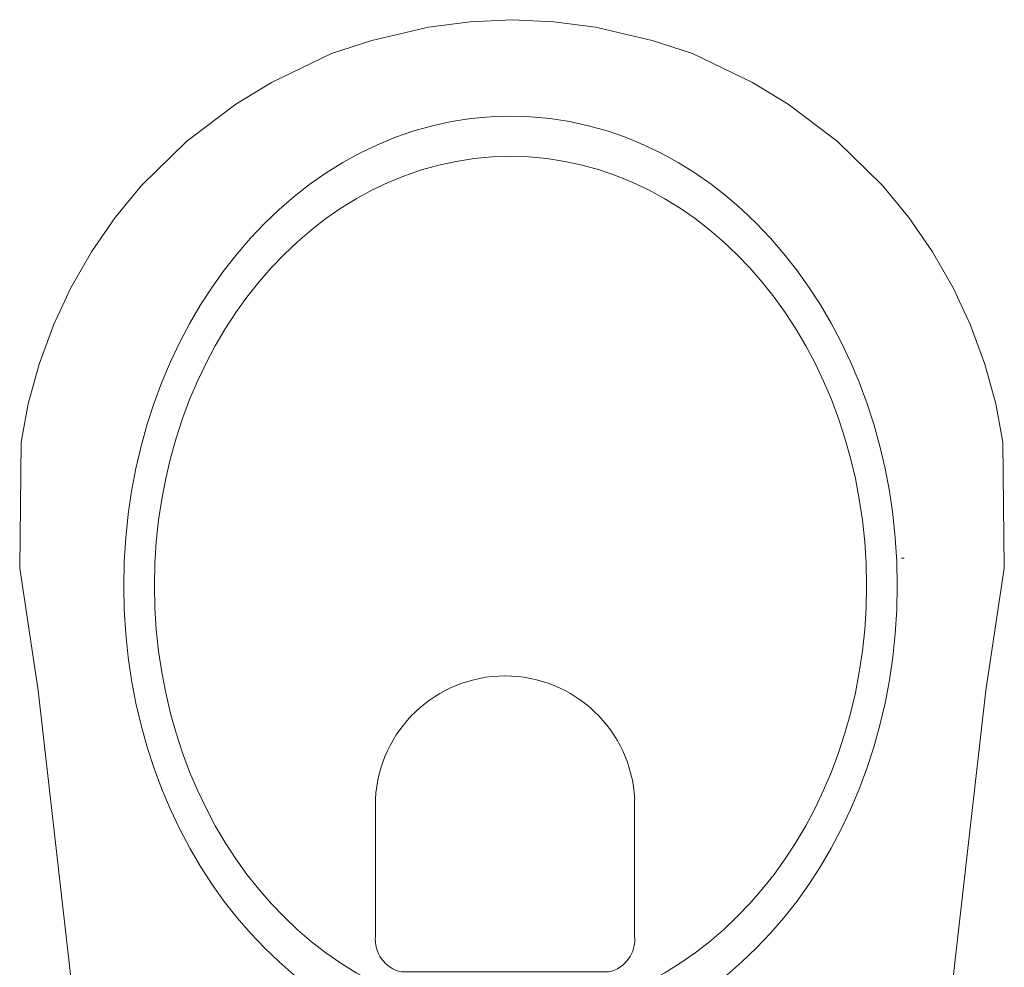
# Model space of a CAD drawing. Header units: millimetres. Extents: x 15214 to 140083, y -437840 to -79279.
# Tile 9 of 256: x 119382 to 119418, y -389209 to -389175. Entities that reach past the tile are written whole.
import ezdxf

# ---------------------------------------------------------------- set-up
doc = ezdxf.new("R2010")
doc.units = ezdxf.units.MM
doc.layers.get('0').update_dxf_attribs({"lineweight": 0})
doc.layers.add('0-wypos-sanitarne', color=1, linetype='Continuous')

# ---------------------------------------------------------------- blocks, each defined once
blk = doc.blocks.new('A$C5ec76950')
at = {"lineweight": 0}
for p, q in [((-142.1, 0), (-171.53, -257.05)), ((-142.1, 0), (142.1, 0)), ((142.1, 0), (171.53, -257.05)), ((-145.77, -32), (145.77, -32)), ((-147.48, -47), (147.48, -47)), ((-104.1, -109.84), (-104.1, -95.39)), ((95.9, -109.84), (95.9, -95.39)), ((-104.1, -109.84), (-118.2, -109.84)), ((-104.1, -109.84), (-89.27, -109.84)), ((-104.1, -109.84), (-104.1, -124.06)), ((95.9, -109.84), (81.8, -109.84)), ((95.9, -109.84), (110.73, -109.84)), ((95.9, -109.84), (95.9, -124.06)), ((-34.99, -155.14), (40.01, -155.14)), ((-44.4, -168.12), (-44.4, -217.67)), ((49.42, -168.12), (49.42, -217.67)), ((-171.53, -257.05), (-178.21, -301.4)), ((171.53, -257.05), (178.21, -301.4)), ((-178.21, -301.4), (-177.65, -346.92)), ((178.21, -301.4), (177.65, -346.92)), ((-141.95, -305), (-140.95, -305)), ((-177.65, -346.92), (-175.08, -360.84)), ((177.65, -346.92), (175.08, -360.84)), ((-175.08, -360.84), (-171.16, -375.27)), ((175.08, -360.84), (171.16, -375.27)), ((-171.16, -375.27), (-166.01, -389.33)), ((171.16, -375.27), (166.01, -389.33)), ((-166.01, -389.33), (-159.69, -402.91)), ((166.01, -389.33), (159.69, -402.91)), ((-159.69, -402.91), (-152.23, -415.93)), ((159.69, -402.91), (152.23, -415.93)), ((-152.23, -415.93), (-143.69, -428.28)), ((152.23, -415.93), (143.69, -428.28)), ((-143.69, -428.28), (-134.13, -439.88)), ((143.69, -428.28), (134.13, -439.88)), ((-134.13, -439.88), (-117.71, -455.96)), ((134.13, -439.88), (117.71, -455.96)), ((-117.71, -455.96), (-100.01, -469.4)), ((117.71, -455.96), (100.01, -469.4)), ((-100.01, -469.4), (-87.1, -477.25)), ((100.01, -469.4), (87.1, -477.25)), ((-87.1, -477.25), (-65.38, -487.74)), ((87.1, -477.25), (65.38, -487.74)), ((-65.38, -487.74), (-50.7, -492.46)), ((65.38, -487.74), (50.7, -492.46)), ((-50.7, -492.46), (-30.19, -497.25)), ((50.7, -492.46), (30.19, -497.25)), ((-30.19, -497.25), (-15.15, -499.23)), ((30.19, -497.25), (15.15, -499.23)), ((-15.15, -499.23), (0, -499.95)), ((15.15, -499.23), (0, -499.95))]:
    blk.add_line(p, q, dxfattribs=at)
for centre, radius, start, end in [((-32.44, -166.89), 12.02, 102.2339, 185.8899), ((37.46, -166.89), 12.02, 354.1101, 77.7661), ((2.51, -215.37), 46.97, 182.8022, 357.1978)]:
    blk.add_arc(centre, radius, start, end, dxfattribs=at)
for centre in [(-104.1, -109.84), (95.9, -109.84)]:
    blk.add_ellipse(centre, major_axis=(5.99, 5.99), ratio=1, start_param=5.497787, end_param=11.780972, dxfattribs=at)
for major_axis, ratio in [((0, -170), 0.823529), ((0, -155.45), 0.829092)]:
    blk.add_ellipse((0.54, -295), major_axis=major_axis, ratio=ratio, dxfattribs=at)

msp = doc.modelspace()

# ---------------------------------------------------------------- block references
at = {"layer": '0-wypos-sanitarne', "xscale": 0.1, "yscale": 0.1, "zscale": 0.1, "rotation": 180}
msp.add_blockref('A$C5ec76950', (119399.92672, -389224.84773), dxfattribs=at)

doc.saveas('drawing.dxf')
